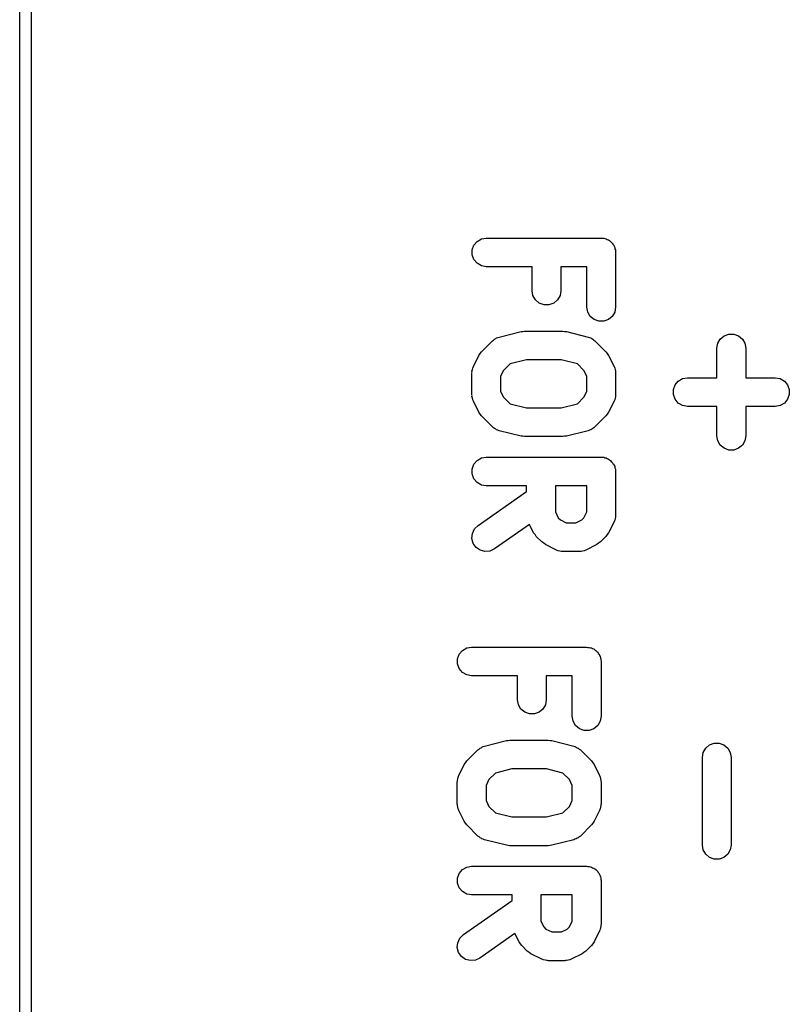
# Model space of a CAD drawing. Extents: x 81 to 161, y -172 to -32.
# Tile 8 of 94: x 81.48 to 88.18, y -149.47 to -140.91. Entities that reach past the tile are written whole.
import ezdxf

# ---------------------------------------------------------------- set-up
doc = ezdxf.new("R2010")
doc.units = 0
doc.header["$MEASUREMENT"] = 0
doc.layers.add('BLACK', color=7, linetype='CONTINUOUS')

msp = doc.modelspace()

# ---------------------------------------------------------------- linework, layer by layer
at = {"layer": 'BLACK', "linetype": 'CONTINUOUS'}
for p, q in [((81.484, -170.813), (81.484, -33.2762)), ((81.584, -33.2947), (81.584, -170.794)), ((85.4603, -142.835), (85.4979, -142.813)), ((85.4979, -142.813), (85.5406, -142.806)), ((85.5406, -142.806), (86.5406, -142.806)), ((86.5406, -142.806), (86.5514, -142.808)), ((86.5514, -142.808), (86.5623, -142.808)), ((86.5623, -142.808), (86.5726, -142.811)), ((86.5726, -142.811), (86.5834, -142.813)), ((86.5834, -142.813), (86.5928, -142.819)), ((86.5928, -142.819), (86.6031, -142.822)), ((86.6031, -142.822), (86.6115, -142.829)), ((86.6115, -142.829), (86.621, -142.835)), ((85.4175, -142.909), (85.4324, -142.868)), ((85.4175, -142.952), (85.4175, -142.909)), ((85.4324, -142.868), (85.4603, -142.835)), ((86.621, -142.835), (86.628, -142.843)), ((86.628, -142.843), (86.6364, -142.85)), ((86.6364, -142.85), (86.6418, -142.86)), ((86.6418, -142.86), (86.6489, -142.868)), ((86.6489, -142.868), (86.6526, -142.878)), ((86.6526, -142.878), (86.6581, -142.888)), ((86.6581, -142.888), (86.66, -142.899)), ((86.66, -142.899), (86.6637, -142.909)), ((86.6637, -142.909), (86.6637, -142.92)), ((85.4324, -142.993), (85.4175, -142.952)), ((85.4603, -143.026), (85.4324, -142.993)), ((86.6637, -142.92), (86.6656, -142.931)), ((86.6656, -142.931), (86.6656, -143.407)), ((85.4979, -143.048), (85.4603, -143.026)), ((85.5406, -143.056), (85.4979, -143.048)), ((85.9394, -143.056), (85.5406, -143.056)), ((85.9394, -143.264), (85.9394, -143.056)), ((86.4156, -143.056), (86.1894, -143.056)), ((86.1894, -143.056), (86.1894, -143.264)), ((86.4156, -143.407), (86.4156, -143.056)), ((85.947, -143.307), (85.9394, -143.264)), ((85.9687, -143.344), (85.947, -143.307)), ((86.0019, -143.372), (85.9687, -143.344)), ((86.1602, -143.344), (86.1269, -143.372)), ((86.1819, -143.307), (86.1602, -143.344)), ((86.1894, -143.264), (86.1819, -143.307)), ((86.0427, -143.387), (86.0019, -143.372)), ((86.0861, -143.387), (86.0427, -143.387)), ((86.1269, -143.372), (86.0861, -143.387)), ((86.4232, -143.45), (86.4156, -143.407)), ((86.6656, -143.407), (86.6581, -143.45)), ((86.4449, -143.487), (86.4232, -143.45)), ((86.4781, -143.515), (86.4449, -143.487)), ((86.5189, -143.53), (86.4781, -143.515)), ((86.6031, -143.515), (86.5623, -143.53)), ((86.6364, -143.487), (86.6031, -143.515)), ((86.6581, -143.45), (86.6364, -143.487)), ((86.5623, -143.53), (86.5189, -143.53)), ((85.6049, -143.693), (85.6135, -143.684)), ((85.6135, -143.684), (85.6225, -143.68)), ((85.6225, -143.68), (85.6306, -143.675)), ((85.6306, -143.675), (85.6422, -143.671)), ((85.6422, -143.671), (85.6532, -143.667)), ((85.6532, -143.667), (85.8436, -143.619)), ((85.8436, -143.619), (85.8589, -143.618)), ((85.8589, -143.618), (85.874, -143.615)), ((85.874, -143.615), (86.2073, -143.615)), ((86.2073, -143.615), (86.2223, -143.618)), ((86.2223, -143.618), (86.2376, -143.619)), ((86.2376, -143.619), (86.4281, -143.667)), ((86.4281, -143.667), (86.439, -143.671)), ((86.439, -143.671), (86.4506, -143.675)), ((86.4506, -143.675), (86.4587, -143.68)), ((86.4587, -143.68), (86.4677, -143.684)), ((86.4677, -143.684), (86.4763, -143.693)), ((87.5541, -143.721), (87.5758, -143.684)), ((87.5758, -143.684), (87.6091, -143.656)), ((87.6091, -143.656), (87.6499, -143.641)), ((87.6499, -143.641), (87.6933, -143.641)), ((87.6933, -143.641), (87.7341, -143.656)), ((87.7341, -143.656), (87.7673, -143.684)), ((87.7673, -143.684), (87.789, -143.721)), ((85.4998, -143.795), (85.5951, -143.699)), ((85.5951, -143.699), (85.6049, -143.693)), ((86.4763, -143.693), (86.4861, -143.699)), ((86.4861, -143.699), (86.5814, -143.795)), ((87.5466, -143.764), (87.5541, -143.721)), ((87.5466, -144.02), (87.5466, -143.764)), ((87.789, -143.721), (87.7966, -143.764)), ((87.7966, -143.764), (87.7966, -144.02)), ((85.4288, -143.922), (85.4764, -143.827)), ((85.4764, -143.827), (85.4884, -143.811)), ((85.4884, -143.811), (85.4998, -143.795)), ((86.5814, -143.795), (86.5929, -143.811)), ((86.5929, -143.811), (86.6048, -143.827)), ((86.6048, -143.827), (86.6524, -143.922)), ((85.4206, -143.95), (85.4232, -143.936)), ((85.4232, -143.936), (85.4268, -143.929)), ((85.4268, -143.929), (85.4288, -143.922)), ((85.7474, -143.901), (85.691, -143.957)), ((85.8893, -143.865), (85.7474, -143.901)), ((86.1919, -143.865), (85.8893, -143.865)), ((86.3339, -143.901), (86.1919, -143.865)), ((86.3903, -143.957), (86.3339, -143.901)), ((86.6524, -143.922), (86.6545, -143.929)), ((86.6545, -143.929), (86.6581, -143.936)), ((86.6581, -143.936), (86.6606, -143.95)), ((85.4156, -143.978), (85.4169, -143.971)), ((85.4156, -144.169), (85.4156, -143.978)), ((85.4164, -143.964), (85.4206, -143.95)), ((85.4169, -143.971), (85.4164, -143.964)), ((85.691, -143.957), (85.6656, -144.008)), ((85.6656, -144.008), (85.6656, -144.139)), ((86.4156, -144.008), (86.3903, -143.957)), ((86.4156, -144.139), (86.4156, -144.008)), ((86.6606, -143.95), (86.6648, -143.964)), ((86.6648, -143.964), (86.6644, -143.971)), ((86.6644, -143.971), (86.6656, -143.978)), ((86.6656, -143.978), (86.6656, -144.169)), ((87.2103, -144.049), (87.2479, -144.028)), ((87.2479, -144.028), (87.2906, -144.02)), ((87.2906, -144.02), (87.5466, -144.02)), ((87.7966, -144.02), (88.0525, -144.02)), ((88.0525, -144.02), (88.0953, -144.028)), ((88.0953, -144.028), (88.1329, -144.049)), ((87.1675, -144.123), (87.1824, -144.082)), ((87.1824, -144.082), (87.2103, -144.049)), ((88.1329, -144.049), (88.1608, -144.082)), ((88.1608, -144.082), (88.1756, -144.123)), ((85.4169, -144.176), (85.4156, -144.169)), ((85.4164, -144.183), (85.4169, -144.176)), ((85.4206, -144.197), (85.4164, -144.183)), ((85.4232, -144.212), (85.4206, -144.197)), ((85.6656, -144.139), (85.691, -144.19)), ((85.691, -144.19), (85.7474, -144.246)), ((86.3339, -144.246), (86.3903, -144.19)), ((86.3903, -144.19), (86.4156, -144.139)), ((86.6606, -144.197), (86.6581, -144.212)), ((86.6648, -144.183), (86.6606, -144.197)), ((86.6656, -144.169), (86.6644, -144.176)), ((86.6644, -144.176), (86.6648, -144.183)), ((87.1675, -144.167), (87.1675, -144.123)), ((87.1824, -144.207), (87.1675, -144.167)), ((88.1756, -144.167), (88.1608, -144.207)), ((88.1756, -144.123), (88.1756, -144.167)), ((85.4268, -144.218), (85.4232, -144.212)), ((85.4288, -144.225), (85.4268, -144.218)), ((85.4764, -144.32), (85.4288, -144.225)), ((85.7474, -144.246), (85.8893, -144.282)), ((85.8893, -144.282), (86.1919, -144.282)), ((86.1919, -144.282), (86.3339, -144.246)), ((86.6524, -144.225), (86.6048, -144.32)), ((86.6545, -144.218), (86.6524, -144.225)), ((86.6581, -144.212), (86.6545, -144.218)), ((87.2103, -144.241), (87.1824, -144.207)), ((87.2479, -144.262), (87.2103, -144.241)), ((87.2906, -144.27), (87.2479, -144.262)), ((87.5466, -144.27), (87.2906, -144.27)), ((87.5466, -144.526), (87.5466, -144.27)), ((88.0525, -144.27), (87.7966, -144.27)), ((87.7966, -144.27), (87.7966, -144.526)), ((88.0953, -144.262), (88.0525, -144.27)), ((88.1329, -144.241), (88.0953, -144.262)), ((88.1608, -144.207), (88.1329, -144.241)), ((85.4884, -144.336), (85.4764, -144.32)), ((85.4998, -144.352), (85.4884, -144.336)), ((85.5951, -144.448), (85.4998, -144.352)), ((86.5814, -144.352), (86.4861, -144.448)), ((86.5929, -144.336), (86.5814, -144.352)), ((86.6048, -144.32), (86.5929, -144.336)), ((85.6049, -144.455), (85.5951, -144.448)), ((85.6135, -144.463), (85.6049, -144.455)), ((86.4763, -144.455), (86.4677, -144.463)), ((86.4861, -144.448), (86.4763, -144.455)), ((85.6225, -144.467), (85.6135, -144.463)), ((85.6306, -144.473), (85.6225, -144.467)), ((85.6422, -144.476), (85.6306, -144.473)), ((85.6532, -144.481), (85.6422, -144.476)), ((85.8436, -144.528), (85.6532, -144.481)), ((85.8589, -144.529), (85.8436, -144.528)), ((85.874, -144.532), (85.8589, -144.529)), ((86.2073, -144.532), (85.874, -144.532)), ((86.2223, -144.529), (86.2073, -144.532)), ((86.2376, -144.528), (86.2223, -144.529)), ((86.4281, -144.481), (86.2376, -144.528)), ((86.439, -144.476), (86.4281, -144.481)), ((86.4506, -144.473), (86.439, -144.476)), ((86.4587, -144.467), (86.4506, -144.473)), ((86.4677, -144.463), (86.4587, -144.467)), ((87.5541, -144.569), (87.5466, -144.526)), ((87.7966, -144.526), (87.789, -144.569)), ((87.5758, -144.606), (87.5541, -144.569)), ((87.6091, -144.634), (87.5758, -144.606)), ((87.7673, -144.606), (87.7341, -144.634)), ((87.789, -144.569), (87.7673, -144.606)), ((85.4979, -144.718), (85.5406, -144.71)), ((85.5406, -144.71), (86.5406, -144.71)), ((86.5406, -144.71), (86.5514, -144.712)), ((86.5514, -144.712), (86.5623, -144.712)), ((86.5623, -144.712), (86.5726, -144.716)), ((87.6499, -144.649), (87.6091, -144.634)), ((87.6933, -144.649), (87.6499, -144.649)), ((87.7341, -144.634), (87.6933, -144.649)), ((85.4175, -144.814), (85.4324, -144.773)), ((85.4324, -144.773), (85.4603, -144.74)), ((85.4603, -144.74), (85.4979, -144.718)), ((86.5726, -144.716), (86.5834, -144.718)), ((86.5834, -144.718), (86.5928, -144.723)), ((86.5928, -144.723), (86.6031, -144.727)), ((86.6031, -144.727), (86.6115, -144.734)), ((86.6115, -144.734), (86.621, -144.74)), ((86.621, -144.74), (86.628, -144.748)), ((86.628, -144.748), (86.6364, -144.755)), ((86.6364, -144.755), (86.6418, -144.765)), ((86.6418, -144.765), (86.6489, -144.773)), ((86.6489, -144.773), (86.6526, -144.783)), ((86.6526, -144.783), (86.6581, -144.793)), ((86.6581, -144.793), (86.66, -144.803)), ((85.4175, -144.857), (85.4175, -144.814)), ((85.4324, -144.898), (85.4175, -144.857)), ((86.66, -144.803), (86.6637, -144.814)), ((86.6637, -144.814), (86.6637, -144.825)), ((86.6637, -144.825), (86.6656, -144.835)), ((86.6656, -144.835), (86.6656, -145.216)), ((85.4603, -144.931), (85.4324, -144.898)), ((85.4979, -144.953), (85.4603, -144.931)), ((85.5406, -144.96), (85.4979, -144.953)), ((85.8918, -144.96), (85.5406, -144.96)), ((85.8918, -145.008), (85.8918, -144.96)), ((86.1418, -144.96), (86.1418, -145.187)), ((86.4156, -144.96), (86.1418, -144.96)), ((86.4156, -145.187), (86.4156, -144.96)), ((85.4689, -145.304), (85.8918, -145.008)), ((86.1418, -145.187), (86.1672, -145.238)), ((86.3903, -145.238), (86.4156, -145.187)), ((86.6656, -145.216), (86.6644, -145.224)), ((86.6644, -145.224), (86.6648, -145.231)), ((85.4382, -145.335), (85.4689, -145.304)), ((85.9169, -145.296), (85.6123, -145.509)), ((85.9526, -145.368), (85.9169, -145.296)), ((86.1672, -145.238), (86.1861, -145.257)), ((86.1861, -145.257), (86.2368, -145.282)), ((86.2368, -145.282), (86.3206, -145.282)), ((86.3206, -145.282), (86.3713, -145.257)), ((86.3713, -145.257), (86.3903, -145.238)), ((86.6524, -145.272), (86.6048, -145.368)), ((86.6545, -145.265), (86.6524, -145.272)), ((86.6581, -145.259), (86.6545, -145.265)), ((86.6606, -145.245), (86.6581, -145.259)), ((86.6648, -145.231), (86.6606, -145.245)), ((85.4161, -145.418), (85.4199, -145.375)), ((85.4199, -145.375), (85.4382, -145.335)), ((85.9646, -145.384), (85.9526, -145.368)), ((85.976, -145.4), (85.9646, -145.384)), ((86.0237, -145.448), (85.976, -145.4)), ((86.5814, -145.4), (86.5338, -145.448)), ((86.5929, -145.384), (86.5814, -145.4)), ((86.6048, -145.368), (86.5929, -145.384)), ((85.4273, -145.46), (85.4161, -145.418)), ((85.4522, -145.495), (85.4273, -145.46)), ((86.0401, -145.459), (86.0237, -145.448)), ((86.0561, -145.471), (86.0401, -145.459)), ((86.1514, -145.519), (86.0561, -145.471)), ((86.5013, -145.471), (86.406, -145.519)), ((86.5174, -145.459), (86.5013, -145.471)), ((86.5338, -145.448), (86.5174, -145.459)), ((85.4878, -145.52), (85.4522, -145.495)), ((85.5297, -145.531), (85.4878, -145.52)), ((85.573, -145.528), (85.5297, -145.531)), ((85.6123, -145.509), (85.573, -145.528)), ((86.1583, -145.521), (86.1514, -145.519)), ((86.1645, -145.524), (86.1583, -145.521)), ((86.179, -145.527), (86.1645, -145.524)), ((86.193, -145.531), (86.179, -145.527)), ((86.2002, -145.531), (86.193, -145.531)), ((86.2073, -145.532), (86.2002, -145.531)), ((86.3501, -145.532), (86.2073, -145.532)), ((86.3572, -145.531), (86.3501, -145.532)), ((86.3644, -145.531), (86.3572, -145.531)), ((86.3785, -145.527), (86.3644, -145.531)), ((86.3929, -145.524), (86.3785, -145.527)), ((86.3991, -145.521), (86.3929, -145.524)), ((86.406, -145.519), (86.3991, -145.521)), ((85.2905, -146.465), (85.3054, -146.424)), ((85.3054, -146.424), (85.3333, -146.391)), ((85.3333, -146.391), (85.3709, -146.369)), ((85.3709, -146.369), (85.4136, -146.362)), ((85.4136, -146.362), (86.4136, -146.362)), ((86.4136, -146.362), (86.4244, -146.364)), ((86.4244, -146.364), (86.4353, -146.364)), ((86.4353, -146.364), (86.4456, -146.367)), ((86.4456, -146.367), (86.4564, -146.369)), ((86.4564, -146.369), (86.4658, -146.375)), ((86.4658, -146.375), (86.4761, -146.378)), ((86.4761, -146.378), (86.4845, -146.385)), ((86.4845, -146.385), (86.494, -146.391)), ((86.494, -146.391), (86.501, -146.399)), ((86.501, -146.399), (86.5094, -146.406)), ((86.5094, -146.406), (86.5148, -146.416)), ((86.5148, -146.416), (86.5219, -146.424)), ((86.5219, -146.424), (86.5256, -146.434)), ((85.2905, -146.508), (85.2905, -146.465)), ((85.3054, -146.549), (85.2905, -146.508)), ((86.5256, -146.434), (86.5311, -146.444)), ((86.5311, -146.444), (86.533, -146.455)), ((86.533, -146.455), (86.5367, -146.465)), ((86.5367, -146.465), (86.5367, -146.476)), ((86.5367, -146.476), (86.5386, -146.487)), ((86.5386, -146.487), (86.5386, -146.963)), ((85.3333, -146.582), (85.3054, -146.549)), ((85.3709, -146.604), (85.3333, -146.582)), ((85.4136, -146.612), (85.3709, -146.604)), ((85.8124, -146.612), (85.4136, -146.612)), ((85.8124, -146.82), (85.8124, -146.612)), ((86.2886, -146.612), (86.0624, -146.612)), ((86.0624, -146.612), (86.0624, -146.82)), ((86.2886, -146.963), (86.2886, -146.612)), ((85.82, -146.863), (85.8124, -146.82)), ((86.0624, -146.82), (86.0549, -146.863)), ((85.8417, -146.9), (85.82, -146.863)), ((85.8749, -146.928), (85.8417, -146.9)), ((85.9157, -146.943), (85.8749, -146.928)), ((85.9999, -146.928), (85.9591, -146.943)), ((86.0332, -146.9), (85.9999, -146.928)), ((86.0549, -146.863), (86.0332, -146.9)), ((85.9591, -146.943), (85.9157, -146.943)), ((86.2962, -147.006), (86.2886, -146.963)), ((86.3179, -147.043), (86.2962, -147.006)), ((86.5311, -147.006), (86.5094, -147.043)), ((86.5386, -146.963), (86.5311, -147.006)), ((86.3511, -147.071), (86.3179, -147.043)), ((86.3919, -147.086), (86.3511, -147.071)), ((86.4353, -147.086), (86.3919, -147.086)), ((86.4761, -147.071), (86.4353, -147.086)), ((86.5094, -147.043), (86.4761, -147.071)), ((85.5262, -147.223), (85.7166, -147.175)), ((85.7166, -147.175), (85.7319, -147.174)), ((85.7319, -147.174), (85.747, -147.171)), ((85.747, -147.171), (86.0803, -147.171)), ((86.0803, -147.171), (86.0953, -147.174)), ((86.0953, -147.174), (86.1106, -147.175)), ((86.1106, -147.175), (86.3011, -147.223)), ((87.4821, -147.212), (87.5229, -147.197)), ((87.5229, -147.197), (87.5663, -147.197)), ((87.5663, -147.197), (87.6071, -147.212)), ((85.3728, -147.351), (85.4681, -147.255)), ((85.4681, -147.255), (85.4779, -147.249)), ((85.4779, -147.249), (85.4865, -147.24)), ((85.4865, -147.24), (85.4955, -147.236)), ((85.4955, -147.236), (85.5036, -147.231)), ((85.5036, -147.231), (85.5152, -147.227)), ((85.5152, -147.227), (85.5262, -147.223)), ((86.3011, -147.223), (86.312, -147.227)), ((86.312, -147.227), (86.3236, -147.231)), ((86.3236, -147.231), (86.3317, -147.236)), ((86.3317, -147.236), (86.3407, -147.24)), ((86.3407, -147.24), (86.3493, -147.249)), ((86.3493, -147.249), (86.3591, -147.255)), ((86.3591, -147.255), (86.4544, -147.351)), ((87.4196, -147.32), (87.4271, -147.277)), ((87.4271, -147.277), (87.4488, -147.24)), ((87.4488, -147.24), (87.4821, -147.212)), ((87.6071, -147.212), (87.6403, -147.24)), ((87.6403, -147.24), (87.662, -147.277)), ((87.662, -147.277), (87.6696, -147.32)), ((85.3494, -147.383), (85.3614, -147.367)), ((85.3614, -147.367), (85.3728, -147.351)), ((86.4544, -147.351), (86.4659, -147.367)), ((86.4659, -147.367), (86.4778, -147.383)), ((87.4196, -148.082), (87.4196, -147.32)), ((87.6696, -147.32), (87.6696, -148.082)), ((85.3018, -147.478), (85.3494, -147.383)), ((85.7623, -147.421), (85.6204, -147.457)), ((86.0649, -147.421), (85.7623, -147.421)), ((86.2069, -147.457), (86.0649, -147.421)), ((86.4778, -147.383), (86.5254, -147.478)), ((85.2886, -147.534), (85.2899, -147.527)), ((85.2886, -147.725), (85.2886, -147.534)), ((85.2894, -147.52), (85.2936, -147.506)), ((85.2899, -147.527), (85.2894, -147.52)), ((85.2936, -147.506), (85.2962, -147.492)), ((85.2962, -147.492), (85.2998, -147.485)), ((85.2998, -147.485), (85.3018, -147.478)), ((85.564, -147.513), (85.5386, -147.564)), ((85.6204, -147.457), (85.564, -147.513)), ((86.2633, -147.513), (86.2069, -147.457)), ((86.2886, -147.564), (86.2633, -147.513)), ((86.5254, -147.478), (86.5275, -147.485)), ((86.5275, -147.485), (86.5311, -147.492)), ((86.5311, -147.492), (86.5336, -147.506)), ((86.5336, -147.506), (86.5378, -147.52)), ((86.5378, -147.52), (86.5374, -147.527)), ((86.5374, -147.527), (86.5386, -147.534)), ((86.5386, -147.534), (86.5386, -147.725)), ((85.5386, -147.564), (85.5386, -147.695)), ((86.2886, -147.695), (86.2886, -147.564)), ((85.5386, -147.695), (85.564, -147.746)), ((86.2633, -147.746), (86.2886, -147.695)), ((85.2899, -147.732), (85.2886, -147.725)), ((85.2894, -147.739), (85.2899, -147.732)), ((85.2936, -147.753), (85.2894, -147.739)), ((85.2962, -147.768), (85.2936, -147.753)), ((85.2998, -147.774), (85.2962, -147.768)), ((85.3018, -147.781), (85.2998, -147.774)), ((85.3494, -147.876), (85.3018, -147.781)), ((85.564, -147.746), (85.6204, -147.802)), ((86.2069, -147.802), (86.2633, -147.746)), ((86.5254, -147.781), (86.4778, -147.876)), ((86.5275, -147.774), (86.5254, -147.781)), ((86.5311, -147.768), (86.5275, -147.774)), ((86.5336, -147.753), (86.5311, -147.768)), ((86.5378, -147.739), (86.5336, -147.753)), ((86.5386, -147.725), (86.5374, -147.732)), ((86.5374, -147.732), (86.5378, -147.739)), ((85.3614, -147.892), (85.3494, -147.876)), ((85.6204, -147.802), (85.7623, -147.838)), ((85.7623, -147.838), (86.0649, -147.838)), ((86.0649, -147.838), (86.2069, -147.802)), ((86.4778, -147.876), (86.4659, -147.892)), ((85.3728, -147.908), (85.3614, -147.892)), ((85.4681, -148.004), (85.3728, -147.908)), ((86.4544, -147.908), (86.3591, -148.004)), ((86.4659, -147.892), (86.4544, -147.908)), ((85.4779, -148.011), (85.4681, -148.004)), ((85.4865, -148.019), (85.4779, -148.011)), ((85.4955, -148.023), (85.4865, -148.019)), ((85.5036, -148.029), (85.4955, -148.023)), ((85.5152, -148.032), (85.5036, -148.029)), ((85.5262, -148.037), (85.5152, -148.032)), ((85.7166, -148.084), (85.5262, -148.037)), ((86.3011, -148.037), (86.1106, -148.084)), ((86.312, -148.032), (86.3011, -148.037)), ((86.3236, -148.029), (86.312, -148.032)), ((86.3317, -148.023), (86.3236, -148.029)), ((86.3407, -148.019), (86.3317, -148.023)), ((86.3493, -148.011), (86.3407, -148.019)), ((86.3591, -148.004), (86.3493, -148.011)), ((85.7319, -148.085), (85.7166, -148.084)), ((85.747, -148.088), (85.7319, -148.085)), ((86.0803, -148.088), (85.747, -148.088)), ((86.0953, -148.085), (86.0803, -148.088)), ((86.1106, -148.084), (86.0953, -148.085)), ((87.4271, -148.125), (87.4196, -148.082)), ((87.4488, -148.162), (87.4271, -148.125)), ((87.662, -148.125), (87.6403, -148.162)), ((87.6696, -148.082), (87.662, -148.125)), ((87.4821, -148.19), (87.4488, -148.162)), ((87.5229, -148.205), (87.4821, -148.19)), ((87.5663, -148.205), (87.5229, -148.205)), ((87.6071, -148.19), (87.5663, -148.205)), ((87.6403, -148.162), (87.6071, -148.19)), ((85.3054, -148.329), (85.3333, -148.296)), ((85.3333, -148.296), (85.3709, -148.274)), ((85.3709, -148.274), (85.4136, -148.266)), ((85.4136, -148.266), (86.4136, -148.266)), ((86.4136, -148.266), (86.4244, -148.268)), ((86.4244, -148.268), (86.4353, -148.268)), ((86.4353, -148.268), (86.4456, -148.272)), ((86.4456, -148.272), (86.4564, -148.274)), ((86.4564, -148.274), (86.4658, -148.279)), ((86.4658, -148.279), (86.4761, -148.283)), ((86.4761, -148.283), (86.4845, -148.29)), ((86.4845, -148.29), (86.494, -148.296)), ((86.494, -148.296), (86.501, -148.304)), ((86.501, -148.304), (86.5094, -148.311)), ((85.2905, -148.37), (85.3054, -148.329)), ((85.2905, -148.413), (85.2905, -148.37)), ((86.5094, -148.311), (86.5148, -148.321)), ((86.5148, -148.321), (86.5219, -148.329)), ((86.5219, -148.329), (86.5256, -148.339)), ((86.5256, -148.339), (86.5311, -148.349)), ((86.5311, -148.349), (86.533, -148.359)), ((86.533, -148.359), (86.5367, -148.37)), ((86.5367, -148.37), (86.5367, -148.381)), ((86.5367, -148.381), (86.5386, -148.391)), ((86.5386, -148.391), (86.5386, -148.772)), ((85.3054, -148.454), (85.2905, -148.413)), ((85.3333, -148.487), (85.3054, -148.454)), ((85.3709, -148.509), (85.3333, -148.487)), ((85.3419, -148.861), (85.7648, -148.564)), ((85.4136, -148.516), (85.3709, -148.509)), ((85.7648, -148.516), (85.4136, -148.516)), ((85.7648, -148.564), (85.7648, -148.516)), ((86.0148, -148.516), (86.0148, -148.743)), ((86.2886, -148.516), (86.0148, -148.516)), ((86.2886, -148.743), (86.2886, -148.516)), ((86.0148, -148.743), (86.0402, -148.794)), ((86.0402, -148.794), (86.0591, -148.813)), ((86.0591, -148.813), (86.1098, -148.838)), ((86.1936, -148.838), (86.2443, -148.813)), ((86.2443, -148.813), (86.2633, -148.794)), ((86.2633, -148.794), (86.2886, -148.743)), ((86.5275, -148.821), (86.5254, -148.828)), ((86.5311, -148.815), (86.5275, -148.821)), ((86.5336, -148.801), (86.5311, -148.815)), ((86.5378, -148.787), (86.5336, -148.801)), ((86.5386, -148.772), (86.5374, -148.78)), ((86.5374, -148.78), (86.5378, -148.787)), ((85.2929, -148.931), (85.3112, -148.891)), ((85.3112, -148.891), (85.3419, -148.861)), ((85.7899, -148.852), (85.4853, -149.065)), ((85.8256, -148.924), (85.7899, -148.852)), ((86.1098, -148.838), (86.1936, -148.838)), ((86.5254, -148.828), (86.4778, -148.924)), ((85.2891, -148.974), (85.2929, -148.931)), ((85.3003, -149.016), (85.2891, -148.974)), ((85.8376, -148.94), (85.8256, -148.924)), ((85.849, -148.956), (85.8376, -148.94)), ((85.8967, -149.004), (85.849, -148.956)), ((86.4544, -148.956), (86.4068, -149.004)), ((86.4659, -148.94), (86.4544, -148.956)), ((86.4778, -148.924), (86.4659, -148.94)), ((85.3252, -149.051), (85.3003, -149.016)), ((85.3608, -149.076), (85.3252, -149.051)), ((85.4027, -149.087), (85.3608, -149.076)), ((85.4853, -149.065), (85.446, -149.084)), ((85.9131, -149.015), (85.8967, -149.004)), ((85.9291, -149.027), (85.9131, -149.015)), ((86.0244, -149.075), (85.9291, -149.027)), ((86.0313, -149.077), (86.0244, -149.075)), ((86.0375, -149.08), (86.0313, -149.077)), ((86.052, -149.083), (86.0375, -149.08)), ((86.2659, -149.08), (86.2515, -149.083)), ((86.2721, -149.077), (86.2659, -149.08)), ((86.279, -149.075), (86.2721, -149.077)), ((86.3743, -149.027), (86.279, -149.075)), ((86.3904, -149.015), (86.3743, -149.027)), ((86.4068, -149.004), (86.3904, -149.015)), ((85.446, -149.084), (85.4027, -149.087)), ((86.066, -149.087), (86.052, -149.083)), ((86.0732, -149.087), (86.066, -149.087)), ((86.0803, -149.088), (86.0732, -149.087)), ((86.2231, -149.088), (86.0803, -149.088)), ((86.2302, -149.087), (86.2231, -149.088)), ((86.2374, -149.087), (86.2302, -149.087)), ((86.2515, -149.083), (86.2374, -149.087))]:
    msp.add_line(p, q, dxfattribs=at)

doc.saveas('drawing.dxf')
